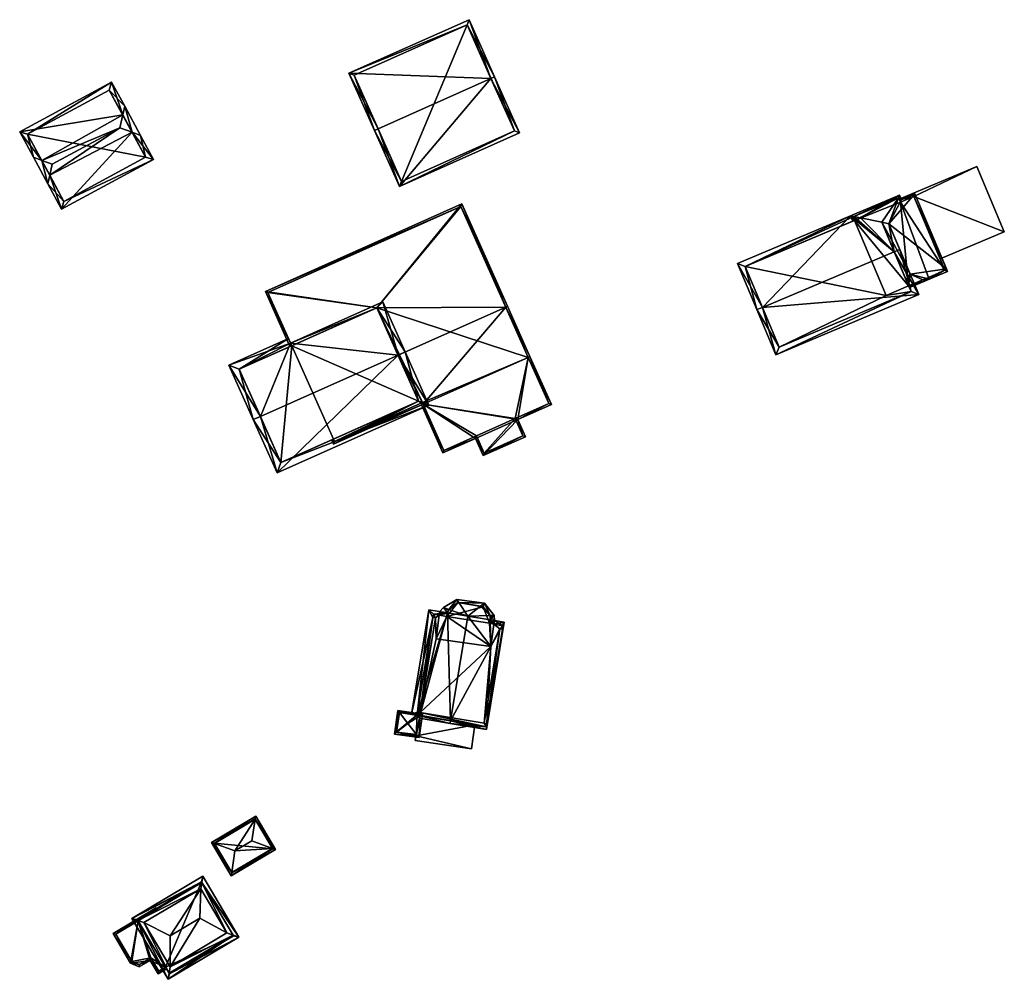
# Model space of a CAD drawing. Header units: inches. Extents: x 2523744 to 2528136, y 1148995 to 1152010.
# Tile 92 of 256: x 2525236 to 2525362, y 1150947 to 1151069. Entities that reach past the tile are written whole.
import ezdxf

# ---------------------------------------------------------------- set-up
doc = ezdxf.new("R2010")
doc.units = ezdxf.units.IN
doc.header["$MEASUREMENT"] = 0
for name, color, linetype in [('Gebaeude Einzelhaus', 10, 'Continuous'), ('Offenes Gebaeude', 10, 'Continuous'), ('Sakraler Turm', 10, 'Continuous'), ('Sakrales Gebaeude', 10, 'Continuous')]:
    doc.layers.add(name, color=color, linetype=linetype)

msp = doc.modelspace()

# ---------------------------------------------------------------- meshes
at = {"layer": 'Gebaeude Einzelhaus'}
mesh = msp.add_polyface(dxfattribs=at)
corners = [(2525296.082, 1151061.462, 435.896), (2525296.539, 1151061.666, 435.896), (2525293.284, 1151068.965, 433.408), (2525277.961, 1151062.134, 433.408), (2525281.672, 1151055.037, 435.896), (2525281.216, 1151054.834, 435.896), (2525284.403, 1151047.688, 433.408), (2525299.725, 1151054.52, 433.408), (2525278.621, 1151061.881, 433.564), (2525293.031, 1151068.305, 433.564), (2525284.655, 1151048.348, 433.567), (2525299.065, 1151054.773, 433.567), (2525299.065, 1151054.773, 426.336), (2525293.031, 1151068.305, 426.336), (2525278.621, 1151061.881, 426.336), (2525284.655, 1151048.348, 426.336)]
mesh.append_faces([[corners[k] for k in face] for face in [(0, 9, 1), (11, 0, 1), (1, 9, 2), (7, 11, 1), (6, 10, 11), (6, 11, 7), (4, 10, 5), (8, 4, 5), (5, 10, 6), (9, 8, 3), (2, 9, 3), (3, 8, 5), (0, 7, 1), (5, 6, 4), (4, 6, 0), (0, 6, 7), (0, 3, 4), (4, 3, 5), (0, 2, 3), (0, 1, 2)]], dxfattribs={"color": 13})
mesh.append_faces([[corners[k] for k in face] for face in [(13, 15, 14), (12, 15, 13), (11, 15, 12), (10, 15, 11), (14, 15, 4), (4, 15, 10), (8, 14, 4), (13, 14, 9), (9, 14, 8), (12, 13, 0), (0, 13, 9), (11, 12, 0)]], dxfattribs={"color": 41})
mesh = msp.add_polyface(dxfattribs=at)
corners = [(2525238.777, 1151051.023, 435.69), (2525239.546, 1151048.024, 435.146), (2525239.795, 1151049.14, 435.69), (2525237.706, 1151051.426, 435.146), (2525240.104, 1151050.524, 436.365), (2525241.298, 1151044.785, 432.825), (2525250.298, 1151054.608, 435.573), (2525253.031, 1151051.129, 432.825), (2525251.369, 1151054.205, 435.029), (2525248.74, 1151055.194, 436.365), (2525249.351, 1151057.935, 435.029), (2525249.102, 1151056.819, 435.573), (2525247.689, 1151061.01, 432.825), (2525235.955, 1151054.666, 432.825), (2525241.6, 1151045.801, 433.298), (2525252.015, 1151051.433, 433.298), (2525247.386, 1151059.994, 433.298), (2525236.971, 1151054.364, 433.297), (2525247.386, 1151059.994, 425.581), (2525252.015, 1151051.433, 425.581), (2525236.971, 1151054.364, 425.581), (2525241.6, 1151045.801, 425.581)]
mesh.append_faces([[corners[k] for k in face] for face in [(12, 17, 13), (13, 17, 3), (3, 17, 0), (10, 16, 12), (12, 16, 17), (10, 11, 16), (11, 10, 6), (6, 10, 8), (8, 15, 6), (14, 1, 2), (14, 5, 1), (8, 7, 15), (15, 7, 14), (14, 7, 5), (3, 0, 1), (1, 0, 2), (11, 0, 9), (9, 0, 4), (11, 13, 0), (0, 13, 3), (10, 12, 11), (11, 12, 13), (6, 11, 9), (8, 10, 6), (6, 10, 11), (2, 9, 4), (2, 6, 9), (6, 7, 8), (2, 5, 6), (6, 5, 7), (2, 1, 5), (0, 2, 4), (3, 1, 0), (0, 1, 2)]], dxfattribs={"color": 13})
mesh.append_faces([[corners[k] for k in face] for face in [(19, 21, 20), (19, 20, 18), (15, 14, 19), (19, 14, 21), (0, 14, 2), (0, 17, 14), (14, 17, 21), (21, 17, 20), (17, 18, 20), (17, 16, 18), (6, 16, 11), (6, 15, 16), (16, 15, 18), (18, 15, 19)]], dxfattribs={"color": 41})
mesh = msp.add_polyface(dxfattribs=at)
corners = [(2525349.554, 1151036.518, 438.917), (2525346.846, 1151042.945, 438.917), (2525345.957, 1151043.126, 438.615), (2525349.062, 1151035.753, 438.615), (2525342.373, 1151043.858, 437.4), (2525341.94, 1151043.946, 437.253), (2525342.231, 1151043.256, 437.253), (2525342.462, 1151043.353, 437.354), (2525343.24, 1151043.681, 437.694), (2525348.218, 1151046.59, 437.253), (2525348.09, 1151046.249, 437.409), (2525349.369, 1151035.024, 438.149), (2525351.198, 1151035.795, 438.149), (2525349.402, 1151034.945, 438.099), (2525349.466, 1151034.794, 438.002), (2525351.514, 1151035.656, 438.002), (2525351.989, 1151035.856, 437.682), (2525354.328, 1151036.875, 436.098), (2525354.2, 1151037.176, 436.098), (2525348.45, 1151046.038, 437.253), (2525350.165, 1151046.759, 436.098), (2525342.268, 1151043.813, 437.354), (2525342.374, 1151043.858, 437.4), (2525351.89, 1151036.086, 437.683), (2525354.001, 1151037.005, 436.253), (2525350.031, 1151046.431, 436.254), (2525348.316, 1151045.71, 437.409), (2525348.084, 1151046.263, 437.4), (2525348.316, 1151045.71, 435.935), (2525350.031, 1151046.431, 435.645), (2525350.031, 1151046.431, 435.545), (2525348.316, 1151045.71, 427.814), (2525348.316, 1151045.71, 435.836), (2525350.031, 1151046.431, 427.814), (2525348.167, 1151046.066, 435.936), (2525348.167, 1151046.066, 435.836), (2525348.084, 1151046.263, 427.814), (2525342.268, 1151043.813, 427.814), (2525342.462, 1151043.353, 427.814), (2525349.369, 1151035.024, 427.814), (2525351.89, 1151036.086, 427.814), (2525354.001, 1151037.005, 427.814), (2525353.386, 1151038.466, 435.545), (2525353.386, 1151038.466, 435.644), (2525346.481, 1151033.808, 427.814)]
mesh.append_faces([[corners[k] for k in face] for face in [(10, 27, 9), (9, 27, 22), (19, 10, 9), (19, 26, 10), (20, 25, 19), (19, 25, 26), (20, 18, 25), (25, 18, 24), (16, 24, 17), (17, 24, 18), (13, 12, 15), (13, 11, 12), (16, 23, 24), (16, 15, 23), (23, 15, 12), (14, 13, 15), (5, 22, 21), (9, 22, 5), (5, 21, 6), (6, 21, 7), (16, 12, 15), (18, 0, 16), (16, 0, 12), (20, 1, 18), (18, 1, 0), (20, 19, 1), (1, 19, 10), (10, 19, 9), (16, 17, 18), (12, 14, 15), (12, 13, 14), (0, 11, 12), (12, 11, 13), (0, 3, 11), (10, 2, 1), (9, 8, 10), (10, 8, 2), (9, 4, 8), (9, 5, 4), (4, 7, 8), (4, 6, 7), (4, 5, 6), (0, 2, 3), (0, 1, 2)]], dxfattribs={"color": 13})
mesh.append_faces([[corners[k] for k in face] for face in [(31, 38, 36), (36, 38, 37), (31, 39, 38), (38, 39, 44), (31, 40, 39), (31, 41, 40), (31, 33, 41), (25, 43, 29), (42, 33, 30), (42, 41, 33), (25, 24, 43), (43, 24, 42), (42, 24, 41), (24, 40, 41), (24, 23, 40), (40, 23, 39), (39, 23, 11), (11, 23, 12), (7, 21, 38), (38, 21, 37), (22, 37, 21), (36, 22, 27), (36, 37, 22), (27, 31, 36), (10, 31, 27), (31, 35, 32), (34, 26, 28), (31, 10, 35), (35, 10, 34), (34, 10, 26), (33, 31, 30), (30, 31, 32), (28, 25, 29), (28, 26, 25)]], dxfattribs={"color": 41})
mesh = msp.add_polyface(dxfattribs=at)
corners = [(2525297.972, 1151032.321, 438.772), (2525281.531, 1151032.23, 436.322), (2525284.22, 1151026.194, 438.772), (2525292.378, 1151045.494, 433.464), (2525267.3, 1151034.323, 433.464), (2525270.663, 1151027.388, 436.322), (2525298.2, 1151032.423, 438.772), (2525270.435, 1151027.287, 436.322), (2525301.059, 1151026.006, 435.454), (2525300.83, 1151025.904, 435.454), (2525287.43, 1151019.935, 435.454), (2525286.845, 1151020.303, 435.725), (2525275.981, 1151014.835, 435.454), (2525275.976, 1151015.461, 435.725), (2525275.747, 1151015.36, 435.725), (2525292.251, 1151045.164, 433.557), (2525267.63, 1151034.196, 433.557), (2525270.513, 1151027.725, 436.185), (2525276.108, 1151015.165, 435.572), (2525287.328, 1151020.163, 435.572), (2525287.43, 1151019.935, 435.648), (2525287.201, 1151019.833, 435.648), (2525289.926, 1151013.715, 433.325), (2525294.106, 1151015.578, 433.325), (2525299.494, 1151017.978, 433.325), (2525295.088, 1151013.376, 432.489), (2525300.475, 1151015.775, 432.489), (2525300.83, 1151025.904, 435.648), (2525303.784, 1151019.889, 433.325), (2525301.059, 1151026.006, 435.648), (2525300.145, 1151015.901, 432.575), (2525303.454, 1151020.015, 433.412), (2525299.164, 1151018.104, 433.412), (2525290.053, 1151014.045, 433.412), (2525295.214, 1151013.706, 432.576), (2525294.233, 1151015.908, 433.412), (2525300.83, 1151025.904, 425.873), (2525292.251, 1151045.164, 425.873), (2525267.63, 1151034.196, 425.873), (2525270.663, 1151027.388, 425.873), (2525275.976, 1151015.461, 425.873), (2525276.108, 1151015.165, 425.873), (2525287.328, 1151020.163, 425.873), (2525287.43, 1151019.935, 425.873), (2525286.845, 1151020.303, 425.873), (2525281.531, 1151032.23, 425.873), (2525290.053, 1151014.045, 425.873), (2525294.233, 1151015.908, 425.873), (2525295.214, 1151013.706, 425.873), (2525300.145, 1151015.901, 425.873), (2525299.164, 1151018.104, 425.873), (2525303.454, 1151020.015, 425.873)]
mesh.append_faces([[corners[k] for k in face] for face in [(34, 30, 25), (35, 34, 23), (33, 35, 23), (23, 34, 25), (22, 33, 23), (21, 33, 22), (20, 33, 21), (29, 31, 27), (28, 31, 29), (32, 31, 24), (30, 32, 24), (24, 31, 28), (25, 30, 26), (26, 30, 24), (27, 28, 29), (20, 24, 27), (27, 24, 28), (24, 25, 26), (20, 23, 24), (24, 23, 25), (20, 22, 23), (20, 21, 22), (9, 0, 8), (8, 0, 6), (14, 18, 12), (12, 18, 10), (10, 18, 19), (14, 13, 18), (7, 17, 5), (15, 6, 0), (15, 3, 6), (7, 4, 17), (17, 4, 16), (16, 4, 15), (15, 4, 3), (12, 13, 14), (10, 11, 12), (12, 11, 13), (10, 2, 11), (9, 0, 10), (10, 0, 2), (9, 8, 0), (0, 8, 6), (5, 4, 7), (3, 0, 6), (5, 1, 4), (4, 1, 3), (3, 1, 0), (0, 1, 2)]], dxfattribs={"color": 13})
mesh.append_faces([[corners[k] for k in face] for face in [(50, 36, 51), (48, 50, 49), (47, 50, 48), (43, 36, 50), (43, 50, 47), (43, 47, 46), (27, 9, 20), (20, 9, 10), (31, 9, 27), (51, 36, 31), (31, 36, 9), (31, 32, 51), (51, 32, 50), (32, 30, 50), (50, 30, 49), (30, 48, 49), (30, 34, 48), (34, 47, 48), (34, 35, 47), (35, 33, 47), (47, 33, 46), (10, 33, 20), (10, 43, 33), (33, 43, 46), (36, 45, 37), (37, 45, 38), (38, 45, 39), (44, 41, 40), (43, 42, 36), (36, 42, 45), (45, 42, 44), (44, 42, 41), (10, 42, 43), (10, 19, 42), (19, 18, 42), (42, 18, 41), (41, 18, 40), (40, 18, 13), (17, 39, 5), (17, 16, 39), (39, 16, 38), (16, 15, 38), (38, 15, 37), (0, 37, 15), (0, 36, 37), (0, 9, 36)]], dxfattribs={"color": 41})
mesh = msp.add_polyface(dxfattribs=at)
corners = [(2525347.539, 1151039.369, 441.014), (2525348.23, 1151039.66, 441.014), (2525346.846, 1151042.945, 438.917), (2525345.957, 1151043.126, 438.615), (2525343.24, 1151043.681, 437.694), (2525342.373, 1151043.858, 437.4), (2525341.94, 1151043.946, 437.253), (2525330.711, 1151032.282, 441.014), (2525327.539, 1151037.881, 437.253), (2525330.02, 1151031.991, 441.014), (2525332.441, 1151026.241, 437.253), (2525350.651, 1151033.911, 437.253), (2525328.521, 1151037.481, 437.694), (2525332.841, 1151027.224, 437.706), (2525349.669, 1151034.311, 437.705), (2525349.369, 1151035.024, 427.814), (2525349.669, 1151034.311, 427.814), (2525349.369, 1151035.024, 438.149), (2525349.062, 1151035.753, 438.615), (2525342.462, 1151043.353, 437.354), (2525328.521, 1151037.481, 427.814), (2525342.462, 1151043.353, 427.814), (2525332.841, 1151027.224, 427.814), (2525346.481, 1151033.808, 427.814)]
mesh.append_faces([[corners[k] for k in face] for face in [(10, 14, 11), (11, 14, 1), (1, 14, 0), (10, 13, 14), (10, 9, 13), (13, 9, 7), (0, 2, 1), (0, 3, 2), (12, 5, 4), (12, 6, 5), (12, 8, 6), (7, 9, 12), (12, 9, 8), (7, 11, 0), (0, 11, 1), (9, 10, 7), (7, 10, 11), (7, 8, 9), (0, 6, 7), (7, 6, 8), (0, 5, 6), (0, 4, 5), (0, 3, 4), (0, 2, 3), (0, 1, 2)]], dxfattribs={"color": 13})
mesh.append_faces([[corners[k] for k in face] for face in [(16, 23, 15), (23, 20, 21), (16, 22, 23), (23, 22, 20), (14, 22, 16), (14, 13, 22), (7, 12, 13), (13, 12, 22), (22, 12, 20), (20, 19, 21), (20, 12, 19), (19, 12, 4), (0, 18, 3), (0, 14, 18), (18, 14, 17), (17, 14, 15), (15, 14, 16)]], dxfattribs={"color": 41})
mesh = msp.add_polyface(dxfattribs=at)
corners = [(2525284.22, 1151026.194, 440.597), (2525282.295, 1151032.974, 436.185), (2525270.513, 1151027.725, 436.185), (2525285.134, 1151026.601, 440.597), (2525262.655, 1151024.915, 435.786), (2525270.256, 1151028.301, 435.786), (2525266.665, 1151018.373, 440.597), (2525265.751, 1151017.966, 440.597), (2525268.784, 1151011.161, 435.786), (2525288.165, 1151019.795, 435.786), (2525269.29, 1151012.483, 436.433), (2525286.845, 1151020.303, 436.433), (2525281.531, 1151032.23, 436.418), (2525263.976, 1151024.409, 436.418), (2525284.22, 1151026.194, 438.772), (2525286.845, 1151020.303, 435.725), (2525281.531, 1151032.23, 436.322), (2525270.663, 1151027.388, 436.322), (2525263.976, 1151024.409, 425.873), (2525270.663, 1151027.388, 425.873), (2525269.29, 1151012.483, 425.873), (2525275.976, 1151015.461, 435.725), (2525275.976, 1151015.461, 425.873), (2525281.531, 1151032.23, 425.873), (2525286.845, 1151020.303, 425.873)]
mesh.append_faces([[corners[k] for k in face] for face in [(2, 13, 5), (5, 13, 4), (4, 13, 7), (7, 13, 6), (0, 12, 3), (3, 12, 1), (1, 12, 2), (2, 12, 13), (9, 11, 3), (3, 11, 0), (6, 10, 7), (7, 10, 8), (8, 10, 9), (9, 10, 11), (0, 9, 3), (7, 8, 6), (6, 8, 0), (0, 8, 9), (6, 4, 7), (0, 2, 6), (6, 2, 4), (4, 2, 5), (3, 1, 0), (0, 1, 2)]], dxfattribs={"color": 13})
mesh.append_faces([[corners[k] for k in face] for face in [(19, 20, 18), (19, 22, 20), (19, 24, 22), (19, 23, 24), (11, 21, 15), (21, 20, 22), (11, 10, 21), (21, 10, 20), (6, 13, 10), (10, 13, 20), (20, 13, 18), (18, 17, 19), (17, 12, 16), (18, 13, 17), (17, 13, 12), (12, 14, 16), (14, 11, 15), (12, 0, 14), (14, 0, 11)]], dxfattribs={"color": 41})
mesh = msp.add_polyface(dxfattribs=at)
corners = [(2525268.212, 1150963.294, 430.46), (2525263.421, 1150962.969, 431.721), (2525262.999, 1150960.198, 430.461), (2525265.579, 1150964.25, 431.721), (2525262.94, 1150959.809, 430.283), (2525268.583, 1150963.16, 430.283), (2525260.788, 1150963.92, 430.46), (2525260.419, 1150964.054, 430.283), (2525266.002, 1150967.017, 430.46), (2525266.061, 1150967.406, 430.283), (2525263.028, 1150960.151, 430.428), (2525268.24, 1150963.248, 430.429), (2525262.999, 1150960.199, 430.461), (2525265.974, 1150967.064, 430.428), (2525260.761, 1150963.966, 430.429), (2525268.24, 1150963.248, 423.814), (2525265.974, 1150967.064, 423.814), (2525260.761, 1150963.966, 423.814), (2525263.028, 1150960.151, 423.814)]
mesh.append_faces([[corners[k] for k in face] for face in [(6, 12, 7), (14, 6, 7), (13, 14, 7), (9, 8, 13), (9, 13, 7), (5, 0, 8), (11, 0, 5), (5, 8, 9), (4, 12, 10), (7, 12, 4), (4, 10, 5), (5, 10, 11), (8, 1, 3), (8, 6, 1), (9, 7, 8), (8, 7, 6), (0, 8, 3), (0, 5, 8), (8, 5, 9), (6, 2, 1), (6, 4, 2), (6, 7, 4), (0, 4, 5), (0, 2, 4), (3, 1, 0), (0, 1, 2)]], dxfattribs={"color": 13})
mesh.append_faces([[corners[k] for k in face] for face in [(15, 18, 17), (15, 17, 16), (11, 10, 15), (15, 10, 18), (12, 18, 10), (6, 17, 12), (12, 17, 18), (6, 14, 17), (14, 13, 17), (17, 13, 16), (8, 16, 13), (8, 15, 16), (8, 0, 15), (0, 11, 15)]], dxfattribs={"color": 41})
mesh = msp.add_polyface(dxfattribs=at)
corners = [(2525259.195, 1150958.956, 432.556), (2525263.93, 1150951.961, 432.238), (2525259.318, 1150959.728, 432.238), (2525263.194, 1150952.222, 432.557), (2525262.398, 1150952.505, 432.901), (2525259.061, 1150958.121, 432.901), (2525255.15, 1150948.2, 432.901), (2525255.017, 1150947.366, 432.557), (2525254.894, 1150946.594, 432.238), (2525250.281, 1150954.36, 432.238), (2525251.017, 1150954.099, 432.556), (2525251.814, 1150953.816, 432.901), (2525258.958, 1150954.391, 435.261), (2525255.139, 1150952.124, 435.261), (2525255.069, 1150947.279, 432.503), (2525263.245, 1150952.136, 432.503), (2525259.143, 1150959.043, 432.503), (2525250.966, 1150954.185, 432.503), (2525263.245, 1150952.136, 424.131), (2525259.143, 1150959.043, 424.131), (2525250.966, 1150954.185, 424.131), (2525250.966, 1150954.185, 431.058), (2525254.549, 1150948.154, 431.058), (2525255.069, 1150947.279, 424.131), (2525251.055, 1150954.036, 431.058), (2525251.055, 1150954.036, 424.131), (2525254.549, 1150948.154, 424.131)]
mesh.append_faces([[corners[k] for k in face] for face in [(8, 7, 14), (9, 10, 8), (8, 10, 7), (2, 0, 16), (9, 17, 10), (2, 16, 9), (9, 16, 17), (3, 0, 1), (15, 3, 1), (8, 14, 1), (1, 14, 15), (1, 0, 2), (13, 11, 6), (5, 12, 4), (13, 5, 11), (13, 12, 5), (12, 6, 4), (12, 13, 6), (10, 7, 11), (11, 7, 6), (10, 8, 7), (10, 9, 8), (0, 10, 5), (5, 10, 11), (0, 9, 10), (0, 2, 9), (3, 8, 1), (3, 7, 8), (4, 6, 3), (3, 6, 7), (3, 0, 4), (4, 0, 5), (3, 1, 0), (0, 1, 2)]], dxfattribs={"color": 13})
mesh.append_faces([[corners[k] for k in face] for face in [(19, 25, 20), (18, 26, 19), (19, 26, 25), (18, 23, 26), (15, 14, 18), (18, 14, 23), (14, 7, 23), (23, 22, 26), (24, 20, 25), (24, 21, 20), (24, 17, 21), (22, 10, 24), (24, 10, 17), (23, 7, 22), (22, 7, 10), (19, 21, 16), (16, 21, 17), (19, 20, 21), (16, 0, 19), (3, 18, 0), (0, 18, 19), (3, 15, 18)]], dxfattribs={"color": 41})
mesh = msp.add_polyface(dxfattribs=at)
corners = [(2525250.966, 1150954.185, 431.058), (2525253.368, 1150955.7, 431.058), (2525247.86, 1150952.429, 431.058), (2525253.407, 1150955.635, 431.058), (2525251.055, 1150954.036, 431.058), (2525250.109, 1150948.643, 431.058), (2525252.595, 1150949.005, 431.058), (2525251.213, 1150948.184, 431.058), (2525254.549, 1150948.154, 431.058), (2525253.606, 1150947.304, 431.058), (2525254.676, 1150947.94, 431.058), (2525250.281, 1150948.843, 431.058), (2525251.194, 1150948.463, 431.058), (2525248.203, 1150952.341, 431.058), (2525252.683, 1150949.348, 431.058), (2525253.694, 1150947.646, 431.058), (2525248.203, 1150952.341, 424.131), (2525251.055, 1150954.036, 424.131), (2525250.281, 1150948.843, 424.131), (2525251.194, 1150948.463, 424.131), (2525252.683, 1150949.348, 424.131), (2525253.694, 1150947.646, 424.131), (2525254.549, 1150948.154, 424.131)]
mesh.append_faces([[corners[k] for k in face] for face in [(13, 0, 4), (0, 1, 3), (13, 2, 0), (0, 2, 1), (13, 5, 2), (6, 15, 9), (9, 15, 10), (10, 15, 8), (6, 14, 15), (5, 12, 7), (7, 12, 6), (6, 12, 14), (13, 11, 5), (5, 11, 12), (8, 9, 10), (4, 6, 8), (8, 6, 9), (4, 5, 6), (6, 5, 7), (0, 2, 4), (4, 2, 5), (3, 1, 0), (0, 1, 2)]], dxfattribs={"color": 13})
mesh.append_faces([[corners[k] for k in face] for face in [(17, 18, 16), (17, 20, 18), (18, 20, 19), (17, 22, 20), (20, 22, 21), (21, 22, 15), (15, 22, 8), (15, 14, 21), (21, 14, 20), (14, 12, 20), (20, 12, 19), (12, 11, 19), (19, 11, 18), (11, 13, 18), (18, 13, 16), (16, 4, 17), (16, 13, 4)]], dxfattribs={"color": 41})
at = {"layer": 'Offenes Gebaeude'}
mesh = msp.add_polyface(dxfattribs=at)
corners = [(2525350.031, 1151046.431, 435.645), (2525358.068, 1151050.236, 434.254), (2525348.167, 1151046.066, 435.936), (2525361.573, 1151041.915, 434.254), (2525348.316, 1151045.71, 435.935), (2525353.386, 1151038.466, 435.644), (2525358.068, 1151050.236, 434.154), (2525361.573, 1151041.915, 434.154), (2525348.167, 1151046.066, 435.836), (2525353.386, 1151038.466, 435.545), (2525350.031, 1151046.431, 435.545), (2525348.316, 1151045.71, 435.836)]
mesh.append_faces([[corners[k] for k in face] for face in [(3, 0, 5), (0, 2, 4), (3, 1, 0), (0, 1, 2)]], dxfattribs={"color": 13})
mesh.append_faces([[corners[k] for k in face] for face in [(10, 7, 9), (10, 6, 7), (11, 8, 10), (10, 8, 6), (7, 3, 9), (9, 3, 5), (6, 8, 1), (1, 8, 2), (1, 3, 6), (6, 3, 7)]], dxfattribs={"color": 41})
mesh = msp.add_polyface(dxfattribs=at)
corners = [(2525286.55, 1150977.65, 431.326), (2525286.394, 1150977.033, 431.234), (2525293.576, 1150975.974, 431.234), (2525286.487, 1150977.661, 431.326), (2525294.029, 1150979.049, 431.685), (2525286.999, 1150980.2, 431.701), (2525286.871, 1150980.263, 431.707), (2525286.867, 1150980.238, 431.704), (2525287.09, 1150981.75, 431.925), (2525286.923, 1150980.618, 431.759), (2525287.05, 1150980.6, 431.759), (2525287.232, 1150981.729, 431.925), (2525287.09, 1150981.75, 431.825), (2525286.923, 1150980.618, 431.659), (2525286.487, 1150977.661, 431.226), (2525286.394, 1150977.033, 431.134), (2525286.871, 1150980.263, 431.607), (2525286.867, 1150980.238, 431.604), (2525293.576, 1150975.974, 431.134), (2525294.029, 1150979.049, 431.585), (2525287.232, 1150981.729, 431.825), (2525287.05, 1150980.6, 431.659), (2525286.55, 1150977.65, 431.226), (2525286.999, 1150980.2, 431.601)]
mesh.append_faces([[corners[k] for k in face] for face in [(8, 10, 11), (8, 9, 10), (5, 6, 7), (0, 4, 5), (5, 4, 6), (0, 2, 4), (3, 1, 0), (0, 1, 2)]], dxfattribs={"color": 13})
mesh.append_faces([[corners[k] for k in face] for face in [(19, 23, 16), (16, 23, 17), (18, 22, 19), (19, 22, 23), (18, 15, 22), (22, 15, 14), (20, 21, 12), (12, 21, 13), (12, 11, 20), (12, 8, 11), (18, 19, 2), (2, 19, 4), (2, 1, 18), (18, 1, 15), (6, 16, 7), (7, 16, 17), (15, 1, 14), (14, 1, 3), (12, 9, 8), (12, 13, 9)]], dxfattribs={"color": 41})
at = {"layer": 'Sakraler Turm'}
mesh = msp.add_polyface(dxfattribs=at)
corners = [(2525286.998, 1150980.2, 444.024), (2525287.341, 1150980.421, 443.699), (2525284.18, 1150980.869, 443.699), (2525284.392, 1150980.597, 443.991), (2525285.468, 1150979.216, 445.474), (2525286.915, 1150977.415, 443.699), (2525286.582, 1150977.83, 444.108), (2525284.043, 1150978.092, 443.999), (2525283.754, 1150977.864, 443.699), (2525287, 1150980.2, 444.022), (2525286.65, 1150980.3, 443.963), (2525284.4, 1150980.65, 443.926), (2525284, 1150978.1, 443.947), (2525286.55, 1150977.65, 443.903), (2525287, 1150980.2, 433.193), (2525286.867, 1150980.238, 431.604), (2525286.65, 1150980.3, 425.916), (2525286.65, 1150980.3, 432.958), (2525287, 1150980.2, 425.916), (2525286.999, 1150980.2, 431.701), (2525286.867, 1150980.238, 431.704), (2525286.999, 1150980.2, 431.601), (2525284.4, 1150980.65, 425.916), (2525284, 1150978.1, 425.916), (2525286.487, 1150977.661, 431.226), (2525286.55, 1150977.65, 425.916), (2525286.55, 1150977.65, 431.226), (2525286.487, 1150977.661, 431.326), (2525286.55, 1150977.65, 431.326)]
mesh.append_faces([[corners[k] for k in face] for face in [(7, 8, 12), (8, 13, 5), (5, 13, 6), (8, 7, 13), (11, 3, 2), (2, 12, 8), (2, 3, 12), (5, 9, 1), (5, 6, 9), (9, 10, 1), (1, 10, 2), (2, 10, 11), (9, 0, 10), (7, 6, 4), (7, 5, 6), (7, 8, 5), (3, 7, 4), (3, 2, 7), (7, 2, 8), (6, 0, 4), (6, 5, 0), (0, 5, 1), (0, 3, 4), (0, 2, 3), (0, 1, 2)]], dxfattribs={"color": 13})
mesh.append_faces([[corners[k] for k in face] for face in [(16, 25, 23), (16, 23, 22), (18, 25, 16), (14, 28, 19), (14, 13, 28), (14, 9, 13), (13, 9, 6), (21, 26, 18), (18, 26, 25), (23, 27, 12), (12, 27, 13), (13, 27, 28), (23, 24, 27), (23, 25, 24), (24, 25, 26), (7, 12, 13), (12, 11, 23), (23, 11, 22), (3, 11, 12), (17, 11, 10), (16, 22, 17), (17, 22, 11), (18, 15, 21), (14, 10, 0), (15, 17, 20), (20, 17, 19), (19, 17, 14), (14, 17, 10), (18, 16, 15), (15, 16, 17), (14, 0, 9)]], dxfattribs={"color": 41})
at = {"layer": 'Sakrales Gebaeude'}
mesh = msp.add_polyface(dxfattribs=at)
corners = [(2525290.689, 1150993.768, 433.879), (2525291.736, 1150995.013, 433.373), (2525290.038, 1150994, 433.373), (2525291.99, 1150994.626, 433.811), (2525293.125, 1150992.899, 435.769), (2525295.253, 1150994.578, 433.373), (2525294.727, 1150994.163, 433.965), (2525290.534, 1150993.327, 434.033), (2525289.519, 1150993.458, 433.373), (2525290.53, 1150993.301, 434.045), (2525289.463, 1150993.024, 433.387), (2525290.45, 1150992.85, 434.046), (2525296.448, 1150991.887, 433.378), (2525296.511, 1150992.34, 433.386), (2525295.976, 1150992.428, 433.762), (2525296.053, 1150989.028, 433.325), (2525296.481, 1150992.983, 433.373), (2525295.959, 1150992.97, 433.746), (2525291.85, 1150994.65, 433.724), (2525290.6, 1150993.7, 433.865), (2525295.9, 1150992, 433.766), (2525295.976, 1150992.428, 433.763), (2525296.05, 1150992.85, 433.687), (2525295.1, 1150994.1, 433.738), (2525290.926, 1150979.575, 435.769), (2525290.534, 1150993.327, 434.068), (2525286.65, 1150980.3, 432.958), (2525288.135, 1150993.723, 432.491), (2525287, 1150980.2, 433.193), (2525285.938, 1150980.411, 432.491), (2525290.869, 1150979.23, 435.769), (2525286.943, 1150979.878, 433.19), (2525297.781, 1150992.13, 432.491), (2525296.448, 1150991.887, 433.377), (2525295.525, 1150978.461, 432.491), (2525295.5, 1150978.8, 432.546), (2525297.55, 1150991.25, 432.55), (2525297.6, 1150991.65, 432.561), (2525295.55, 1150979.2, 432.557), (2525286.7, 1150980.65, 432.953), (2525288.75, 1150993.15, 432.945), (2525288.65, 1150992.75, 432.923), (2525290.45, 1150992.85, 434.065), (2525287.05, 1150980.6, 433.182), (2525289, 1150992.7, 433.153), (2525295.2, 1150979.25, 432.803), (2525297.2, 1150991.3, 432.795), (2525295.9, 1150992, 425.916), (2525296.448, 1150991.887, 425.916), (2525296.05, 1150992.85, 425.916), (2525295.1, 1150994.1, 425.916), (2525291.85, 1150994.65, 425.916), (2525290.6, 1150993.7, 425.916), (2525290.45, 1150992.85, 425.916), (2525289.463, 1150993.024, 425.916), (2525296.053, 1150989.028, 425.916), (2525289.075, 1150990.026, 425.916), (2525288.75, 1150993.15, 425.916), (2525288.65, 1150992.75, 425.916), (2525289, 1150992.7, 425.916), (2525287.232, 1150981.729, 431.825), (2525287.232, 1150981.729, 431.925), (2525287.05, 1150980.6, 425.916), (2525287.05, 1150980.6, 431.659), (2525287.05, 1150980.6, 431.759), (2525286.923, 1150980.618, 431.659), (2525286.7, 1150980.65, 425.916), (2525286.923, 1150980.618, 431.759), (2525286.65, 1150980.3, 425.916), (2525286.871, 1150980.263, 431.607), (2525286.871, 1150980.263, 431.707), (2525294.029, 1150979.049, 431.585), (2525295.5, 1150978.8, 425.916), (2525294.029, 1150979.049, 431.685), (2525295.55, 1150979.2, 425.916), (2525295.2, 1150979.25, 425.916), (2525297.2, 1150991.3, 425.916), (2525297.55, 1150991.25, 425.916), (2525297.6, 1150991.65, 425.916)]
mesh.append_faces([[corners[k] for k in face] for face in [(46, 36, 38), (45, 46, 38), (44, 43, 41), (27, 41, 29), (29, 41, 39), (39, 41, 43), (42, 40, 25), (25, 40, 27), (27, 40, 41), (26, 29, 39), (28, 30, 31), (26, 24, 28), (28, 24, 30), (13, 37, 33), (13, 32, 37), (35, 38, 34), (34, 38, 36), (34, 36, 32), (32, 36, 37), (30, 35, 34), (30, 24, 35), (34, 24, 30), (32, 15, 34), (34, 15, 24), (24, 15, 4), (32, 33, 15), (32, 13, 33), (24, 28, 30), (30, 28, 31), (26, 27, 29), (24, 25, 28), (28, 25, 26), (26, 25, 27), (24, 4, 25), (17, 16, 22), (6, 5, 23), (23, 5, 17), (17, 5, 16), (21, 22, 13), (13, 22, 16), (13, 20, 21), (13, 12, 20), (8, 9, 10), (10, 9, 11), (8, 7, 9), (8, 2, 7), (7, 2, 19), (19, 2, 0), (3, 18, 1), (5, 3, 1), (5, 6, 3), (0, 1, 18), (0, 2, 1), (17, 6, 4), (17, 5, 6), (17, 16, 5), (14, 17, 4), (14, 16, 17), (14, 13, 16), (12, 14, 15), (15, 14, 4), (12, 13, 14), (8, 10, 9), (9, 10, 11), (0, 7, 4), (7, 8, 9), (0, 2, 7), (7, 2, 8), (5, 3, 6), (6, 3, 4), (5, 1, 3), (3, 0, 4), (3, 1, 0), (0, 1, 2)]], dxfattribs={"color": 13})
mesh.append_faces([[corners[k] for k in face] for face in [(76, 78, 77), (76, 48, 78), (76, 55, 48), (56, 59, 54), (54, 59, 57), (57, 59, 58), (55, 62, 56), (56, 62, 59), (62, 68, 66), (62, 72, 68), (76, 75, 55), (55, 75, 62), (62, 75, 72), (72, 75, 74), (37, 48, 33), (37, 78, 48), (37, 36, 78), (78, 36, 77), (36, 76, 77), (36, 46, 76), (46, 75, 76), (46, 45, 75), (45, 38, 75), (75, 38, 74), (38, 35, 74), (74, 35, 72), (24, 70, 73), (71, 35, 73), (73, 35, 24), (71, 72, 35), (69, 68, 71), (71, 68, 72), (70, 26, 69), (26, 70, 24), (69, 26, 68), (26, 39, 68), (68, 39, 66), (62, 65, 63), (65, 39, 67), (67, 39, 64), (64, 39, 43), (62, 66, 65), (65, 66, 39), (43, 61, 64), (60, 62, 63), (60, 59, 62), (43, 44, 61), (61, 44, 60), (60, 44, 59), (44, 41, 59), (59, 41, 58), (41, 57, 58), (41, 40, 57), (40, 54, 57), (42, 10, 40), (40, 10, 54), (42, 11, 10), (42, 9, 11), (42, 25, 9), (9, 25, 7), (4, 7, 25), (53, 56, 54), (53, 55, 56), (53, 47, 55), (55, 47, 48), (53, 50, 47), (47, 50, 49), (53, 51, 50), (53, 52, 51), (11, 53, 10), (10, 53, 54), (9, 53, 11), (7, 53, 9), (7, 19, 53), (53, 19, 52), (19, 18, 52), (52, 18, 51), (0, 18, 19), (18, 3, 51), (6, 23, 3), (3, 23, 51), (51, 23, 50), (23, 22, 50), (50, 22, 49), (17, 22, 23), (21, 47, 22), (22, 47, 49), (21, 20, 47), (48, 47, 12), (12, 47, 20)]], dxfattribs={"color": 41})

doc.saveas('drawing.dxf')
